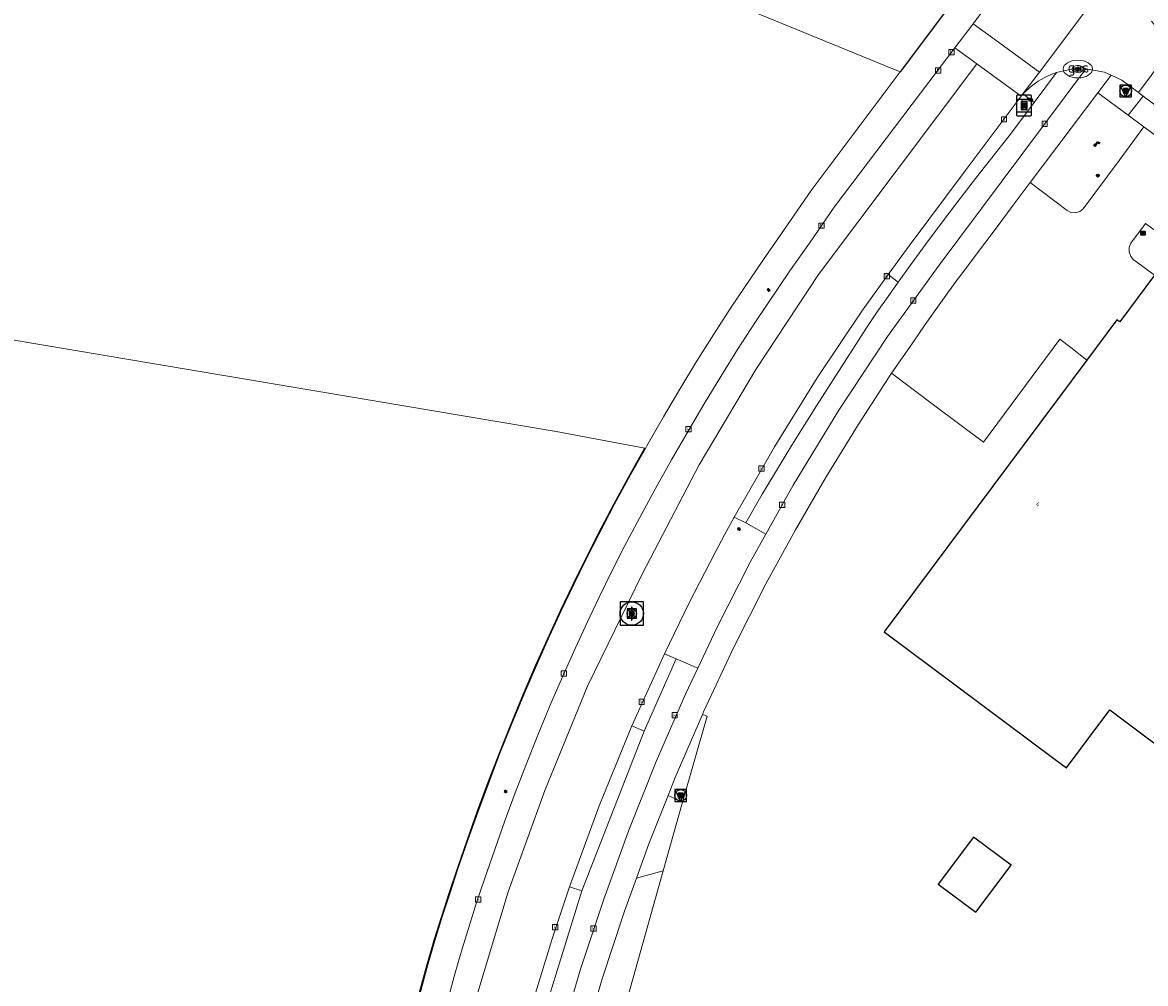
# Model space of a CAD drawing. Header units: metres. Extents: x 197147 to 199131, y 355511 to 356703.
# Tile 220 of 225: x 198740 to 198836, y 356124 to 356206. Entities that reach past the tile are written whole.
import ezdxf
from ezdxf.enums import TextEntityAlignment as Align

# ---------------------------------------------------------------- set-up
doc = ezdxf.new("R2010")
doc.units = ezdxf.units.M
for name, color, linetype, lineweight in [('B-WE-GR-BEPLANTING_CULTUUR_HEESTERS-G', 252, 'Continuous', 18), ('B-WE-GR-GRAS_KRUIDENRIJK-G', 252, 'Continuous', 18), ('B-WE-KL-ET_LS_OV_LICHTMAST-S', 252, 'Continuous', 25), ('B-WE-KL-GAS_PUT-S', 252, 'Continuous', 25), ('B-WE-KL-GAS_PUT-S @ 0.05', 252, 'Continuous', 25), ('B-WE-KL-GAS_PUT-S @ 0.1', 252, 'Continuous', 25), ('B-WE-KL-GAS_PUT-S @ 0.2', 252, 'Continuous', 25), ('B-WE-KL-GAS_PUT-S @ 0.5 (1)', 252, 'Continuous', 25), ('B-WE-KL-GAS_PUT-S @ 0.5 (2)', 252, 'Continuous', 25), ('B-WE-OG-TERREIN_ERF-G', 252, 'Continuous', 18), ('B-WE-RI-GWA_KOLK-S', 252, 'Continuous', 25), ('B-WE-RI-GWA_RIOOLPUT-S', 252, 'Continuous', 25), ('B-WE-RI-GWA_RIOOLPUT-S @ 0.05', 252, 'Continuous', 25), ('B-WE-RI-GWA_RIOOLPUT-S @ 0.1', 252, 'Continuous', 25), ('B-WE-RI-GWA_RIOOLPUT-S @ 0.2', 252, 'Continuous', 25), ('B-WE-RI-GWA_RIOOLPUT-S @ 0.5 (1)', 252, 'Continuous', 25), ('B-WE-RI-GWA_RIOOLPUT-S @ 0.5 (2)', 252, 'Continuous', 25), ('B-WE-VH-VERHARDING_ASFALT-G', 252, 'Continuous', 18), ('B-WE-VH-VERHARDING_BETONSTRAATSTEEN-G', 252, 'Continuous', 18), ('B-WE-VH-VERHARDING_HALFVERHARDING_GRIND-G', 252, 'Continuous', 18), ('B-WE-VH-VERHARDING_OPEN-G', 252, 'Continuous', 18), ('B-WE-VH-VERHARDING_TEGEL-G', 252, 'Continuous', 18), ('B-WE-VW-HALTEPAAL-S', 253, 'Continuous', 25), ('B-WE-VW-HALTEPAAL-S @ 0.05', 253, 'Continuous', 25), ('B-WE-VW-HALTEPAAL-S @ 0.1', 253, 'Continuous', 25), ('B-WE-VW-HALTEPAAL-S @ 0.2', 253, 'Continuous', 25), ('B-WE-VW-HALTEPAAL-S @ 0.5 (1)', 253, 'Continuous', 25), ('B-WE-VW-HALTEPAAL-S @ 0.5 (2)', 253, 'Continuous', 25), ('X-XX-AL-ALGEMEEN-S', 7, 'Continuous', 25), ('X-XX-AL-ALGEMEEN-S @ 0.05', 7, 'Continuous', 25), ('X-XX-AL-ALGEMEEN-S @ 0.1', 7, 'Continuous', 25), ('X-XX-AL-ALGEMEEN-S @ 0.2', 7, 'Continuous', 25), ('X-XX-AL-ALGEMEEN-S @ 0.5 (1)', 7, 'Continuous', 25), ('X-XX-AL-ALGEMEEN-S @ 0.5 (2)', 7, 'Continuous', 25)]:
    doc.layers.add(name, color=color, linetype=linetype, lineweight=lineweight)
for name, color, linetype in [('B-WE-IE-MEUBILAIR_WEGMEUBILAIR-S', 252, 'Continuous'), ('B-WE-IE-MEUBILAIR_WEGMEUBILAIR-S @ 0.05', 252, 'Continuous'), ('B-WE-IE-MEUBILAIR_WEGMEUBILAIR-S @ 0.1', 252, 'Continuous'), ('B-WE-IE-MEUBILAIR_WEGMEUBILAIR-S @ 0.2', 252, 'Continuous'), ('B-WE-IE-MEUBILAIR_WEGMEUBILAIR-S @ 0.5 (1)', 252, 'Continuous'), ('B-WE-IE-MEUBILAIR_WEGMEUBILAIR-S @ 0.5 (2)', 252, 'Continuous'), ('B-WE-IE-TERREINAFSCHEIDING_KUNSTMATIG_HEKWERK-G', 252, 'IE-TERREINAFSCHEIDING-KUNSTMATIG'), ('B-WE-OG-BEBOUWING-GV', 252, 'Continuous'), ('B-WE-OG-BEBOUWING_HUISNUMMER-T18', 252, 'Continuous')]:
    doc.layers.add(name, color=color, linetype=linetype)
doc.styles.add('NLCS-ISO', font='NLCS-ISO.ttf')
doc.styles.add('NLCS-ISO-ANNOTATIEF-T18', font='NLCS-ISO.ttf', dxfattribs={"height": 1.8})
doc.styles.add('NLCS-ISO-M-T18', font='NLCS-ISO.ttf', dxfattribs={"height": 1.8})
doc.linetypes.add('IE-TERREINAFSCHEIDING-KUNSTMATIG', pattern='A,4,[82,NLCS.SHX,S=0.75,R=90,X=0,Y=0],4,-2', length=10)

# ---------------------------------------------------------------- blocks, each defined once
blk = doc.blocks.new('SIE-WEG_AFVALBAK_TYPE_01')
for radius in [0.25, 0.156]:
    blk.add_circle((0, 0), radius)
blk = doc.blocks.new('*U831')
at = {"layer": 'X-XX-AL-ALGEMEEN-S @ 0.05', "xscale": 0.05, "yscale": 0.05, "zscale": 0.05}
blk.add_blockref('SIE-WEG_AFVALBAK_TYPE_01', (198831.969, 356192.896), dxfattribs=at)
at = {"layer": 'X-XX-AL-ALGEMEEN-S @ 0.1', "xscale": 0.1, "yscale": 0.1, "zscale": 0.1}
blk.add_blockref('SIE-WEG_AFVALBAK_TYPE_01', (198831.969, 356192.896), dxfattribs=at)
at = {"layer": 'X-XX-AL-ALGEMEEN-S @ 0.2', "xscale": 0.2, "yscale": 0.2, "zscale": 0.2}
blk.add_blockref('SIE-WEG_AFVALBAK_TYPE_01', (198831.969, 356192.896), dxfattribs=at)
at = {"layer": 'X-XX-AL-ALGEMEEN-S @ 0.5 (1)', "xscale": 0.5, "yscale": 0.5, "zscale": 0.5}
blk.add_blockref('SIE-WEG_AFVALBAK_TYPE_01', (198831.969, 356192.896), dxfattribs=at)
at = {"layer": 'X-XX-AL-ALGEMEEN-S @ 0.5 (2)', "xscale": 0.5, "yscale": 0.5, "zscale": 0.5}
blk.add_blockref('SIE-WEG_AFVALBAK_TYPE_01', (198831.969, 356192.896), dxfattribs=at)
blk = doc.blocks.new('*U832')
at = {"layer": 'X-XX-AL-ALGEMEEN-S @ 0.05', "xscale": 0.05, "yscale": 0.05, "zscale": 0.05}
blk.add_blockref('SIE-WEG_AFVALBAK_TYPE_01', (198826.283, 356199.335), dxfattribs=at)
at = {"layer": 'X-XX-AL-ALGEMEEN-S @ 0.1', "xscale": 0.1, "yscale": 0.1, "zscale": 0.1}
blk.add_blockref('SIE-WEG_AFVALBAK_TYPE_01', (198826.283, 356199.335), dxfattribs=at)
at = {"layer": 'X-XX-AL-ALGEMEEN-S @ 0.2', "xscale": 0.2, "yscale": 0.2, "zscale": 0.2}
blk.add_blockref('SIE-WEG_AFVALBAK_TYPE_01', (198826.283, 356199.335), dxfattribs=at)
at = {"layer": 'X-XX-AL-ALGEMEEN-S @ 0.5 (1)', "xscale": 0.5, "yscale": 0.5, "zscale": 0.5}
blk.add_blockref('SIE-WEG_AFVALBAK_TYPE_01', (198826.283, 356199.335), dxfattribs=at)
at = {"layer": 'X-XX-AL-ALGEMEEN-S @ 0.5 (2)', "xscale": 0.5, "yscale": 0.5, "zscale": 0.5}
blk.add_blockref('SIE-WEG_AFVALBAK_TYPE_01', (198826.283, 356199.335), dxfattribs=at)
blk = doc.blocks.new('B-SIE-WEG_VERKEERSBORD_PAAL-SO')
blk.add_lwpolyline([(-1, -1), (1, -1), (1, 1), (-1, 1)], close=True)
at = {"flags": 128}
blk.add_lwpolyline([(-1, 1), (0, -1), (1, 1)], close=True, dxfattribs=at)
for radius in [1, 0.171]:
    blk.add_circle((0, 0), radius)
at = {"style": 'NLCS-ISO'}
blk.add_attdef('bordgegevens', text='', height=1.8, dxfattribs=at).set_placement((2.21, 3.21), align=Align.TOP_LEFT)
blk = doc.blocks.new('*U980')
at = {"layer": 'B-WE-IE-MEUBILAIR_WEGMEUBILAIR-S @ 0.05', "xscale": 0.05, "yscale": 0.05, "zscale": 0.05}
blk.add_blockref('B-SIE-WEG_VERKEERSBORD_PAAL-SO', (198796.404, 356140.06), dxfattribs=at)
at = {"layer": 'B-WE-IE-MEUBILAIR_WEGMEUBILAIR-S @ 0.1', "xscale": 0.1, "yscale": 0.1, "zscale": 0.1}
blk.add_blockref('B-SIE-WEG_VERKEERSBORD_PAAL-SO', (198796.404, 356140.06), dxfattribs=at)
at = {"layer": 'B-WE-IE-MEUBILAIR_WEGMEUBILAIR-S @ 0.2', "xscale": 0.2, "yscale": 0.2, "zscale": 0.2}
blk.add_blockref('B-SIE-WEG_VERKEERSBORD_PAAL-SO', (198796.404, 356140.06), dxfattribs=at)
at = {"layer": 'B-WE-IE-MEUBILAIR_WEGMEUBILAIR-S @ 0.5 (1)', "xscale": 0.5, "yscale": 0.5, "zscale": 0.5}
blk.add_blockref('B-SIE-WEG_VERKEERSBORD_PAAL-SO', (198796.404, 356140.06), dxfattribs=at)
at = {"layer": 'B-WE-IE-MEUBILAIR_WEGMEUBILAIR-S @ 0.5 (2)', "xscale": 0.5, "yscale": 0.5, "zscale": 0.5}
blk.add_blockref('B-SIE-WEG_VERKEERSBORD_PAAL-SO', (198796.404, 356140.06), dxfattribs=at)
blk = doc.blocks.new('B-SIE-WEG_LICHTMAST-SO')
at = {"ltscale": 0.1}
for p, q in [((-0.33, 0.19), (-0.67, 0.39)), ((0, 0.39), (0, 0.77)), ((0.33, 0.19), (0.67, 0.39)), ((-0.33, -0.19), (-0.67, -0.39)), ((0, -0.39), (0, -0.77)), ((0.33, -0.19), (0.67, -0.39))]:
    blk.add_line(p, q, dxfattribs=at)
at = {"flags": 128}
for points in [[(-0.35, 0.15), (0.35, 0.15)], [(-0.35, -0.15), (0.35, -0.15)]]:
    blk.add_lwpolyline(points, dxfattribs=at)
at = {"ltscale": 0.1}
blk.add_circle((0, 0), 0.386, dxfattribs=at)
at = {"style": 'NLCS-ISO'}
blk.add_attdef('TYPE', text='', height=0.549, dxfattribs=at).set_placement((0, 0.77), align=Align.BOTTOM_CENTER)
blk = doc.blocks.new('*U982')
at = {"layer": 'B-WE-IE-MEUBILAIR_WEGMEUBILAIR-S @ 0.05', "xscale": 0.05, "yscale": 0.05, "zscale": 0.05}
blk.add_blockref('B-SIE-WEG_VERKEERSBORD_PAAL-SO', (198834.35, 356200.108), dxfattribs=at)
at = {"layer": 'B-WE-IE-MEUBILAIR_WEGMEUBILAIR-S @ 0.1', "xscale": 0.1, "yscale": 0.1, "zscale": 0.1}
blk.add_blockref('B-SIE-WEG_VERKEERSBORD_PAAL-SO', (198834.35, 356200.108), dxfattribs=at)
at = {"layer": 'B-WE-IE-MEUBILAIR_WEGMEUBILAIR-S @ 0.2', "xscale": 0.2, "yscale": 0.2, "zscale": 0.2}
blk.add_blockref('B-SIE-WEG_VERKEERSBORD_PAAL-SO', (198834.35, 356200.108), dxfattribs=at)
at = {"layer": 'B-WE-IE-MEUBILAIR_WEGMEUBILAIR-S @ 0.5 (1)', "xscale": 0.5, "yscale": 0.5, "zscale": 0.5}
blk.add_blockref('B-SIE-WEG_VERKEERSBORD_PAAL-SO', (198834.35, 356200.108), dxfattribs=at)
at = {"layer": 'B-WE-IE-MEUBILAIR_WEGMEUBILAIR-S @ 0.5 (2)', "xscale": 0.5, "yscale": 0.5, "zscale": 0.5}
blk.add_blockref('B-SIE-WEG_VERKEERSBORD_PAAL-SO', (198834.35, 356200.108), dxfattribs=at)
blk = doc.blocks.new('SIE-WEG_VLAGGENMAST-SO')
blk.add_hatch(color=256).paths.add_polyline_path([(0.2, 0, 1), (-0.2, 0, 1)])
for p, q in [((0.12, 0.16), (0.42, 0.58)), ((0.71, 0.26), (0.81, 0.41))]:
    blk.add_line(p, q)
blk.add_circle((0, 0), 0.2)
for points in [[(0.31, 0.43), (0.35, 0.42), (0.4, 0.42), (0.44, 0.39), (0.48, 0.35), (0.56, 0.32), (0.64, 0.31), (0.69, 0.29), (0.71, 0.26)], [(0.42, 0.58), (0.46, 0.57), (0.51, 0.57), (0.55, 0.54), (0.59, 0.5), (0.66, 0.47), (0.74, 0.46), (0.8, 0.44), (0.81, 0.41)]]:
    blk.add_spline(points, degree=3)
blk = doc.blocks.new('*U983')
at = {"layer": 'B-WE-IE-MEUBILAIR_WEGMEUBILAIR-S @ 0.05', "xscale": 0.05, "yscale": 0.05, "zscale": 0.05}
blk.add_blockref('SIE-WEG_VLAGGENMAST-SO', (198831.728, 356195.485), dxfattribs=at)
at = {"layer": 'B-WE-IE-MEUBILAIR_WEGMEUBILAIR-S @ 0.1', "xscale": 0.1, "yscale": 0.1, "zscale": 0.1}
blk.add_blockref('SIE-WEG_VLAGGENMAST-SO', (198831.728, 356195.485), dxfattribs=at)
at = {"layer": 'B-WE-IE-MEUBILAIR_WEGMEUBILAIR-S @ 0.2', "xscale": 0.2, "yscale": 0.2, "zscale": 0.2}
blk.add_blockref('SIE-WEG_VLAGGENMAST-SO', (198831.728, 356195.485), dxfattribs=at)
at = {"layer": 'B-WE-IE-MEUBILAIR_WEGMEUBILAIR-S @ 0.5 (1)', "xscale": 0.5, "yscale": 0.5, "zscale": 0.5}
blk.add_blockref('SIE-WEG_VLAGGENMAST-SO', (198831.728, 356195.485), dxfattribs=at)
at = {"layer": 'B-WE-IE-MEUBILAIR_WEGMEUBILAIR-S @ 0.5 (2)', "xscale": 0.5, "yscale": 0.5, "zscale": 0.5}
blk.add_blockref('SIE-WEG_VLAGGENMAST-SO', (198831.728, 356195.485), dxfattribs=at)
blk = doc.blocks.new('SVW-HALTEPAAL-SO')
for p, q in [((-1.29, 1.06), (1.29, 1.06)), ((-1.29, -1.06), (1.29, -1.06))]:
    blk.add_line(p, q)
blk.add_lwpolyline([(-1.09, -1.76), (1.09, -1.76, 0.414214), (1.29, -1.56), (1.29, 1.56, 0.414214), (1.09, 1.76), (-1.09, 1.76, 0.414214), (-1.29, 1.56), (-1.29, -1.56, 0.414214)], format="xyb", close=True)
at = {"lineweight": 18, "style": 'NLCS-ISO'}
blk.add_text('h', height=1.8, dxfattribs=at).set_placement((0.02, 0.01), align=Align.MIDDLE_CENTER)
blk = doc.blocks.new('*U987')
at = {"layer": 'B-WE-VW-HALTEPAAL-S @ 0.05', "xscale": 0.05, "yscale": 0.05, "zscale": 0.05}
blk.add_blockref('SVW-HALTEPAAL-SO', (198825.678, 356198.868), dxfattribs=at)
at = {"layer": 'B-WE-VW-HALTEPAAL-S @ 0.1', "xscale": 0.1, "yscale": 0.1, "zscale": 0.1}
blk.add_blockref('SVW-HALTEPAAL-SO', (198825.678, 356198.868), dxfattribs=at)
at = {"layer": 'B-WE-VW-HALTEPAAL-S @ 0.2', "xscale": 0.2, "yscale": 0.2, "zscale": 0.2}
blk.add_blockref('SVW-HALTEPAAL-SO', (198825.678, 356198.868), dxfattribs=at)
at = {"layer": 'B-WE-VW-HALTEPAAL-S @ 0.5 (1)', "xscale": 0.5, "yscale": 0.5, "zscale": 0.5}
blk.add_blockref('SVW-HALTEPAAL-SO', (198825.678, 356198.868), dxfattribs=at)
at = {"layer": 'B-WE-VW-HALTEPAAL-S @ 0.5 (2)', "xscale": 0.5, "yscale": 0.5, "zscale": 0.5}
blk.add_blockref('SVW-HALTEPAAL-SO', (198825.678, 356198.868), dxfattribs=at)
blk = doc.blocks.new('BGT-KOLK-SO')
at = {"color": 0, "linetype": 'ByBlock', "lineweight": 18}
blk.add_lwpolyline([(-0.045, -0.045), (0.045, -0.045), (0.045, 0.045), (-0.045, 0.045)], close=True, dxfattribs=at)
at = {"color": 0, "linetype": 'ByBlock', "lineweight": 18, "style": 'NLCS-ISO-M-T18'}
blk.add_text('k', height=0.06, dxfattribs=at).set_placement((0, 0), align=Align.MIDDLE_CENTER)
blk = doc.blocks.new('SRI-PUT_INSPECTIE-SO')
at = {"lineweight": -3, "flags": 128}
blk.add_lwpolyline([(-2, -2), (2, -2), (2, 2), (-2, 2)], close=True, dxfattribs=at)
at = {"lineweight": -3, "ltscale": 1.5}
blk.add_circle((0, 0), 2, dxfattribs=at)
at = {"ltscale": 0.1, "style": 'NLCS-ISO'}
blk.add_text('I', height=2.5, dxfattribs=at).set_placement((0, -0.01), align=Align.MIDDLE_CENTER)
blk = doc.blocks.new('*U1217')
at = {"layer": 'B-WE-RI-GWA_RIOOLPUT-S @ 0.05', "xscale": 0.05, "yscale": 0.05, "zscale": 0.05}
blk.add_blockref('SRI-PUT_INSPECTIE-SO', (198792.236, 356155.563), dxfattribs=at)
at = {"layer": 'B-WE-RI-GWA_RIOOLPUT-S @ 0.1', "xscale": 0.1, "yscale": 0.1, "zscale": 0.1}
blk.add_blockref('SRI-PUT_INSPECTIE-SO', (198792.236, 356155.563), dxfattribs=at)
at = {"layer": 'B-WE-RI-GWA_RIOOLPUT-S @ 0.2', "xscale": 0.2, "yscale": 0.2, "zscale": 0.2}
blk.add_blockref('SRI-PUT_INSPECTIE-SO', (198792.236, 356155.563), dxfattribs=at)
at = {"layer": 'B-WE-RI-GWA_RIOOLPUT-S @ 0.5 (1)', "xscale": 0.5, "yscale": 0.5, "zscale": 0.5}
blk.add_blockref('SRI-PUT_INSPECTIE-SO', (198792.236, 356155.563), dxfattribs=at)
at = {"layer": 'B-WE-RI-GWA_RIOOLPUT-S @ 0.5 (2)', "xscale": 0.5, "yscale": 0.5, "zscale": 0.5}
blk.add_blockref('SRI-PUT_INSPECTIE-SO', (198792.236, 356155.563), dxfattribs=at)
blk = doc.blocks.new('SKL-GAS_PUT-SO')
at = {"color": 0, "linetype": 'ByBlock', "lineweight": 18}
blk.add_ellipse((0, 0), major_axis=(2.5, 0), ratio=0.601255, dxfattribs=at)
at = {"color": 0, "linetype": 'ByBlock', "lineweight": 18, "style": 'NLCS-ISO'}
blk.add_text('gas', height=1.8, dxfattribs=at).set_placement((0.12, 0.3), align=Align.MIDDLE_CENTER)
blk = doc.blocks.new('*U1236')
at = {"layer": 'B-WE-KL-GAS_PUT-S @ 0.05', "xscale": 0.05, "yscale": 0.05, "zscale": 0.05}
blk.add_blockref('SKL-GAS_PUT-SO', (198830.262, 356201.971), dxfattribs=at)
at = {"layer": 'B-WE-KL-GAS_PUT-S @ 0.1', "xscale": 0.1, "yscale": 0.1, "zscale": 0.1}
blk.add_blockref('SKL-GAS_PUT-SO', (198830.262, 356201.971), dxfattribs=at)
at = {"layer": 'B-WE-KL-GAS_PUT-S @ 0.2', "xscale": 0.2, "yscale": 0.2, "zscale": 0.2}
blk.add_blockref('SKL-GAS_PUT-SO', (198830.262, 356201.971), dxfattribs=at)
at = {"layer": 'B-WE-KL-GAS_PUT-S @ 0.5 (1)', "xscale": 0.5, "yscale": 0.5, "zscale": 0.5}
blk.add_blockref('SKL-GAS_PUT-SO', (198830.262, 356201.971), dxfattribs=at)
at = {"layer": 'B-WE-KL-GAS_PUT-S @ 0.5 (2)', "xscale": 0.5, "yscale": 0.5, "zscale": 0.5}
blk.add_blockref('SKL-GAS_PUT-SO', (198830.262, 356201.971), dxfattribs=at)
blk = doc.blocks.new('SIE-WEG_BRIEVENBUS-SO')
at = {"flags": 128}
for points in [[(-0.42, 0.24), (-0.42, -0.21, 0.414214), (-0.37, -0.27), (0.37, -0.27, 0.414214), (0.42, -0.21), (0.42, 0.24, 0.414214), (0.37, 0.3), (-0.37, 0.3, 0.414214)], [(-0.39, 0.24), (-0.39, -0.21, 0.414214), (-0.37, -0.24), (0.37, -0.24, 0.414214), (0.39, -0.21), (0.39, 0.24, 0.414214), (0.37, 0.27), (-0.37, 0.27, 0.414214)]]:
    blk.add_lwpolyline(points, format="xyb", close=True, dxfattribs=at)
for points in [[(-0.37, 0.24), (0, -0.24), (0.37, 0.24)], [(-0.37, 0.24), (0.37, 0.24)]]:
    blk.add_lwpolyline(points, dxfattribs=at)
blk = doc.blocks.new('*U1362')
at = {"layer": 'B-WE-IE-MEUBILAIR_WEGMEUBILAIR-S @ 0.05', "xscale": 0.05, "yscale": 0.05, "zscale": 0.05}
blk.add_blockref('SIE-WEG_BRIEVENBUS-SO', (198835.815, 356187.967), dxfattribs=at)
at = {"layer": 'B-WE-IE-MEUBILAIR_WEGMEUBILAIR-S @ 0.1', "xscale": 0.1, "yscale": 0.1, "zscale": 0.1}
blk.add_blockref('SIE-WEG_BRIEVENBUS-SO', (198835.815, 356187.967), dxfattribs=at)
at = {"layer": 'B-WE-IE-MEUBILAIR_WEGMEUBILAIR-S @ 0.2', "xscale": 0.2, "yscale": 0.2, "zscale": 0.2}
blk.add_blockref('SIE-WEG_BRIEVENBUS-SO', (198835.815, 356187.967), dxfattribs=at)
at = {"layer": 'B-WE-IE-MEUBILAIR_WEGMEUBILAIR-S @ 0.5 (1)', "xscale": 0.5, "yscale": 0.5, "zscale": 0.5}
blk.add_blockref('SIE-WEG_BRIEVENBUS-SO', (198835.815, 356187.967), dxfattribs=at)
at = {"layer": 'B-WE-IE-MEUBILAIR_WEGMEUBILAIR-S @ 0.5 (2)', "xscale": 0.5, "yscale": 0.5, "zscale": 0.5}
blk.add_blockref('SIE-WEG_BRIEVENBUS-SO', (198835.815, 356187.967), dxfattribs=at)

msp = doc.modelspace()

# ---------------------------------------------------------------- linework, layer by layer
at = {"layer": 'B-WE-GR-BEPLANTING_CULTUUR_HEESTERS-G', "ltscale": 0.2, "flags": 128}
for points in [[(198831.978, 356199.957), (198826.211, 356192.313), (198829.344, 356189.917), (198829.668, 356189.746), (198830.062, 356189.709), (198830.439, 356189.831), (198830.718, 356190.068), (198833.775, 356194.172), (198835.895, 356197.053), (198834.548, 356198.029), (198831.978, 356199.957)], [(198835.148, 356185.621), (198836.804, 356184.409), (198837.093, 356184.799), (198837.146, 356184.76), (198838.365, 356186.37), (198841.85, 356190.972), (198900.204, 356147.432), (198900.951, 356148.445), (198899.257, 356149.688), (198874.686, 356168.095), (198841.765, 356192.665), (198840.005, 356194.003), (198839.101, 356192.823), (198840.976, 356191.48), (198837.942, 356187.411), (198836.043, 356188.81), (198834.781, 356187.127), (198834.642, 356186.78), (198834.632, 356186.382), (198834.768, 356186.006), (198835.01, 356185.722), (198835.148, 356185.621)], [(198814.107, 356184.458), (198811.898, 356181.412), (198808.041, 356175.667), (198804.394, 356169.787), (198800.963, 356163.783), (198801.969, 356163.3), (198803.354, 356165.74), (198803.831, 356166.545), (198805.885, 356169.923), (198807.971, 356173.282), (198812.26, 356179.925), (198813.166, 356181.269), (198814.089, 356182.601), (198814.946, 356183.81), (198814.107, 356184.458)], [(198793.286, 356145.549), (198796.011, 356151.712), (198795.023, 356152.14), (198792.253, 356145.996), (198793.286, 356145.549)], [(198781.275, 356112.936), (198782.451, 356112.637), (198782.954, 356114.549), (198785.301, 356123.289), (198787.978, 356131.933), (198786.927, 356132.271), (198785.423, 356127.758), (198784.025, 356123.209), (198782.735, 356118.628), (198781.555, 356114.019), (198781.275, 356112.936)]]:
    msp.add_lwpolyline(points, close=True, dxfattribs=at)
at = {"layer": 'B-WE-GR-GRAS_KRUIDENRIJK-G', "ltscale": 0.2, "flags": 128}
msp.add_lwpolyline([(198793.355, 356169.659), (198793.4, 356169.637), (198793.526, 356169.862), (198794.945, 356172.328), (198796.342, 356174.691), (198797.767, 356177.036), (198799.22, 356179.365), (198800.703, 356181.674), (198803.452, 356185.744), (198805.776, 356189.063), (198807.535, 356191.619), (198815.117, 356201.727), (198760.988, 356223.888), (198733.491, 356228.639), (198730.742, 356229.114), (198731.21, 356231.95), (198731.045, 356231.991), (198707.003, 356236.133), (198698.064, 356185.845), (198785.781, 356171.079), (198793.355, 356169.659)], close=True, dxfattribs=at)
at = {"layer": 'B-WE-IE-TERREINAFSCHEIDING_KUNSTMATIG_HEKWERK-G', "ltscale": 0.2, "flags": 128}
for points in [[(198835.004, 356228.241), (198815.117, 356201.727)], [(198772.23, 356116.36), (198774.797, 356125.637), (198775.402, 356127.693), (198776.036, 356129.742), (198776.695, 356131.783), (198777.374, 356133.817), (198778.221, 356136.275), (198779.092, 356138.724), (198779.991, 356141.164), (198780.925, 356143.589), (198781.942, 356146.127), (198782.99, 356148.651), (198784.071, 356151.162), (198785.183, 356153.66), (198786.198, 356155.861), (198787.239, 356158.05), (198788.309, 356160.224), (198789.409, 356162.385), (198790.733, 356164.904), (198792.092, 356167.404), (198793.355, 356169.659)]]:
    msp.add_lwpolyline(points, dxfattribs=at)
at = {"layer": 'B-WE-OG-BEBOUWING-GV', "ltscale": 0.2, "flags": 128}
msp.add_lwpolyline([(198836.804, 356184.409), (198833.839, 356180.415), (198833.59, 356180.6), (198831.037, 356177.175), (198813.76, 356154), (198828.335, 356143.126), (198829.306, 356142.402), (198830.559, 356144.082), (198830.559, 356144.082), (198833.001, 356147.355), (198853.6, 356131.92)], dxfattribs=at)
msp.add_lwpolyline([(198821.575, 356130.102), (198824.567, 356134.109), (198821.362, 356136.502), (198818.37, 356132.495), (198821.575, 356130.102)], close=True, dxfattribs=at)
at = {"layer": 'B-WE-OG-TERREIN_ERF-G', "ltscale": 0.2, "flags": 128}
for points in [[(198760.988, 356223.888), (198815.117, 356201.727), (198835.004, 356228.241)], [(198773.492, 356120.578), (198774.845, 356125.623), (198775.45, 356127.679), (198776.084, 356129.727), (198776.743, 356131.767), (198777.421, 356133.801), (198778.268, 356136.258), (198779.139, 356138.707), (198780.038, 356141.146), (198780.972, 356143.571), (198781.988, 356146.108), (198783.036, 356148.632), (198784.117, 356151.142), (198785.229, 356153.639), (198786.243, 356155.84), (198787.284, 356158.028), (198788.354, 356160.202), (198789.453, 356162.362), (198790.777, 356164.88), (198792.136, 356167.38), (198793.4, 356169.637), (198793.4, 356169.637), (198793.355, 356169.659), (198785.781, 356171.079), (198698.064, 356185.845)], [(198853.6, 356131.92), (198833.001, 356147.355), (198830.559, 356144.082), (198829.306, 356142.402), (198828.335, 356143.126), (198813.76, 356154), (198831.037, 356177.175), (198829.657, 356178.234), (198828.718, 356178.954), (198822.213, 356170.183), (198818.085, 356173.277), (198818.085, 356173.277), (198814.392, 356176.044), (198811.545, 356171.663), (198808.808, 356167.211), (198806.182, 356162.692), (198803.669, 356158.111), (198800.932, 356152.691), (198798.355, 356147.183), (198798.263, 356146.971), (198798.658, 356146.813), (198796.575, 356139.5), (198794.902, 356133.625), (198787.793, 356108.201)]]:
    msp.add_lwpolyline(points, dxfattribs=at)
msp.add_lwpolyline([(198824.567, 356134.109), (198821.575, 356130.102), (198818.37, 356132.495), (198821.362, 356136.502), (198824.567, 356134.109)], close=True, dxfattribs=at)
at = {"layer": 'B-WE-VH-VERHARDING_ASFALT-G', "ltscale": 0.2, "flags": 128}
for points in [[(198829.11, 356216.223), (198821.33, 356205.835), (198823.185, 356204.485), (198827, 356201.708), (198834.728, 356212.019), (198834.743, 356212.038), (198834.731, 356212.079), (198830.92, 356214.889), (198829.11, 356216.223)], [(198825.565, 356199.849), (198827, 356201.708), (198823.185, 356204.485), (198821.33, 356205.835), (198819.786, 356203.769), (198821.645, 356202.414), (198825.424, 356199.661), (198825.565, 356199.849)]]:
    msp.add_lwpolyline(points, close=True, dxfattribs=at)
for points in [[(198778.951, 356122.705), (198781.712, 356131.86), (198784.825, 356140.474), (198788.453, 356149.377), (198793.149, 356158.989), (198797.97, 356168.248), (198802.81, 356176.367), (198808.167, 356184.449), (198821.645, 356202.414), (198819.786, 356203.769), (198809.493, 356190.198), (198807.375, 356187.127), (198805.78, 356184.852), (198802.73, 356180.355), (198801.263, 356178.071), (198799.827, 356175.769), (198798.416, 356173.447), (198797.034, 356171.11), (198795.629, 356168.668), (198794.253, 356166.211), (198792.91, 356163.74), (198791.601, 356161.251), (198790.517, 356159.12), (198789.461, 356156.974), (198788.433, 356154.814), (198787.432, 356152.641), (198786.332, 356150.172), (198785.263, 356147.69), (198784.227, 356145.195), (198783.223, 356142.686), (198782.301, 356140.293), (198781.414, 356137.886), (198780.551, 356135.459), (198779.711, 356133.024), (198779.041, 356131.012), (198778.389, 356128.995), (198777.765, 356126.98), (198777.17, 356124.957), (198775.838, 356119.991)], [(198784.025, 356123.209), (198785.423, 356127.758), (198786.927, 356132.271), (198789.464, 356139.182), (198792.253, 356145.996), (198795.023, 356152.14), (198797.132, 356156.477), (198799.343, 356160.763), (198800.145, 356162.275), (198800.963, 356163.783), (198804.394, 356169.787), (198808.041, 356175.667), (198811.898, 356181.412), (198814.107, 356184.458), (198815.957, 356187.01), (198820.661, 356193.3), (198822.615, 356195.913), (198825.424, 356199.661), (198821.645, 356202.414), (198808.167, 356184.449), (198802.81, 356176.367), (198797.97, 356168.248), (198793.149, 356158.989), (198788.453, 356149.377), (198784.825, 356140.474), (198781.712, 356131.86), (198778.951, 356122.705)]]:
    msp.add_lwpolyline(points, dxfattribs=at)
at = {"layer": 'B-WE-VH-VERHARDING_BETONSTRAATSTEEN-G', "ltscale": 0.2, "flags": 128}
msp.add_lwpolyline([(198834.728, 356212.019), (198827, 356201.708), (198825.565, 356199.849), (198825.565, 356199.849), (198825.709, 356199.985), (198826.19, 356200.44), (198826.89, 356200.951), (198827.65, 356201.369), (198828.451, 356201.683), (198829.688, 356201.955), (198830.955, 356201.992), (198832.538, 356201.697), (198833.095, 356201.446), (198834.006, 356201.036), (198835.435, 356199.969), (198838.577, 356204.216), (198837.196, 356205.247), (198836.529, 356206.05)], dxfattribs=at)
for points in [[(198837.799, 356198.205), (198840.704, 356202.089), (198840.962, 356202.435), (198838.577, 356204.216), (198835.435, 356199.969), (198835.832, 356199.673), (198837.799, 356198.205)], [(198834.548, 356198.029), (198835.895, 356197.053), (198840.005, 356194.003), (198841.765, 356192.665), (198843.003, 356194.323), (198837.799, 356198.205), (198835.832, 356199.673), (198834.548, 356198.029)]]:
    msp.add_lwpolyline(points, close=True, dxfattribs=at)
at = {"layer": 'B-WE-VH-VERHARDING_HALFVERHARDING_GRIND-G', "ltscale": 0.2, "flags": 128}
for points in [[(198796.575, 356139.5), (198798.658, 356146.813), (198798.263, 356146.971), (198795.942, 356141.596), (198795.332, 356140.058), (198796.575, 356139.5)], [(198786.452, 356112.727), (198785.044, 356106.447), (198783.798, 356100.133), (198783.587, 356098.251), (198783.497, 356096.356), (198783.53, 356094.458), (198783.685, 356092.571), (198784.506, 356075.03), (198787.397, 356075.202), (198786.295, 356100.922), (198788.007, 356100.918), (198787.793, 356108.201), (198794.902, 356133.625), (198792.634, 356133.003), (198791.623, 356130.212), (198789.723, 356124.43), (198787.999, 356118.599), (198786.452, 356112.727)]]:
    msp.add_lwpolyline(points, close=True, dxfattribs=at)
at = {"layer": 'B-WE-VH-VERHARDING_OPEN-G', "ltscale": 0.2, "flags": 128}
msp.add_lwpolyline([(198840.005, 356194.003), (198835.895, 356197.053), (198833.775, 356194.172), (198830.718, 356190.068), (198830.439, 356189.831), (198830.062, 356189.709), (198829.668, 356189.746), (198829.344, 356189.917), (198826.211, 356192.313), (198824.753, 356190.368), (198824.753, 356190.368), (198823.207, 356188.306), (198821.631, 356186.204), (198820.116, 356184.184), (198819.956, 356183.97), (198818.583, 356182.062), (198817.239, 356180.194), (198817.128, 356180.039), (198815.905, 356178.254), (198814.392, 356176.044), (198818.085, 356173.277), (198822.213, 356170.183), (198828.718, 356178.954), (198829.657, 356178.234), (198831.037, 356177.175), (198833.59, 356180.6), (198833.839, 356180.415), (198836.804, 356184.409), (198835.148, 356185.621), (198835.01, 356185.722), (198834.768, 356186.006), (198834.632, 356186.382), (198834.642, 356186.78), (198834.781, 356187.127), (198836.043, 356188.81)], dxfattribs=at)
msp.add_lwpolyline([(198796.575, 356139.5), (198795.332, 356140.058), (198793.697, 356135.936), (198792.634, 356133.003), (198794.902, 356133.625), (198796.575, 356139.5)], close=True, dxfattribs=at)
at = {"layer": 'B-WE-VH-VERHARDING_TEGEL-G', "ltscale": 0.2, "flags": 128}
for points in [[(198835.004, 356228.241), (198815.117, 356201.727), (198807.535, 356191.619), (198805.776, 356189.063), (198803.452, 356185.744), (198800.703, 356181.674), (198799.22, 356179.365), (198797.767, 356177.036), (198796.342, 356174.691), (198794.945, 356172.328), (198793.526, 356169.862), (198793.4, 356169.637), (198792.136, 356167.38), (198790.777, 356164.88), (198789.453, 356162.362), (198788.354, 356160.202), (198787.284, 356158.028), (198786.243, 356155.84), (198785.229, 356153.639), (198784.117, 356151.142), (198783.036, 356148.632), (198781.988, 356146.108), (198780.972, 356143.571), (198780.038, 356141.146), (198779.139, 356138.707), (198778.268, 356136.258), (198777.421, 356133.801), (198776.743, 356131.767), (198776.084, 356129.727), (198775.45, 356127.679), (198774.845, 356125.623), (198773.492, 356120.578)], [(198775.838, 356119.991), (198777.17, 356124.957), (198777.765, 356126.98), (198778.389, 356128.995), (198779.041, 356131.012), (198779.711, 356133.024), (198780.551, 356135.459), (198781.414, 356137.886), (198782.301, 356140.293), (198783.223, 356142.686), (198784.227, 356145.195), (198785.263, 356147.69), (198786.332, 356150.172), (198787.432, 356152.641), (198788.433, 356154.814), (198789.461, 356156.974), (198790.517, 356159.12), (198791.601, 356161.251), (198792.91, 356163.74), (198794.253, 356166.211), (198795.629, 356168.668), (198797.034, 356171.11), (198798.416, 356173.447), (198799.827, 356175.769), (198801.263, 356178.071), (198802.73, 356180.355), (198805.78, 356184.852), (198807.375, 356187.127), (198809.493, 356190.198), (198819.786, 356203.769), (198819.786, 356203.769), (198821.33, 356205.835), (198829.11, 356216.223)], [(198787.999, 356118.599), (198789.723, 356124.43), (198791.623, 356130.212), (198792.634, 356133.003), (198793.697, 356135.936), (198795.332, 356140.058), (198795.942, 356141.596), (198798.263, 356146.971), (198798.355, 356147.183), (198800.932, 356152.691), (198803.669, 356158.111), (198806.182, 356162.692), (198808.808, 356167.211), (198811.545, 356171.663), (198814.392, 356176.044), (198815.905, 356178.254), (198817.128, 356180.039), (198817.239, 356180.194), (198818.583, 356182.062), (198819.956, 356183.97), (198820.116, 356184.184), (198821.631, 356186.204), (198823.207, 356188.306), (198824.753, 356190.368), (198826.211, 356192.313), (198831.978, 356199.957), (198833.095, 356201.446), (198832.538, 356201.697), (198830.955, 356201.992), (198830.955, 356201.992), (198818.435, 356185.246), (198814.04, 356179.165), (198809.886, 356172.91), (198805.983, 356166.496), (198803.671, 356162.334), (198802.34, 356159.937), (198799.498, 356154.362), (198797.867, 356150.908), (198796.822, 356148.695), (198794.319, 356142.944), (198791.991, 356137.116), (198789.842, 356131.22), (198787.875, 356125.264), (198786.092, 356119.257)], [(198786.092, 356119.257), (198787.875, 356125.264), (198789.842, 356131.22), (198791.991, 356137.116), (198794.319, 356142.944), (198796.822, 356148.695), (198797.867, 356150.908), (198796.011, 356151.712), (198793.286, 356145.549), (198787.978, 356131.933), (198785.301, 356123.289)]]:
    msp.add_lwpolyline(points, dxfattribs=at)
for points in [[(198814.946, 356183.81), (198814.089, 356182.601), (198813.166, 356181.269), (198812.26, 356179.925), (198807.971, 356173.282), (198805.885, 356169.923), (198803.831, 356166.545), (198803.354, 356165.74), (198801.969, 356163.3), (198803.671, 356162.334), (198805.983, 356166.496), (198809.886, 356172.91), (198814.04, 356179.165), (198818.435, 356185.246), (198830.955, 356201.992), (198829.688, 356201.955), (198828.451, 356201.683), (198826.526, 356199.119), (198824.509, 356196.433), (198821.537, 356192.645), (198819.941, 356190.58), (198818.603, 356188.812), (198817.281, 356187.031), (198815.973, 356185.24), (198815.027, 356183.924), (198814.946, 356183.81)], [(198825.709, 356199.985), (198825.565, 356199.849), (198826.526, 356199.119), (198828.451, 356201.683), (198827.65, 356201.369), (198826.89, 356200.951), (198826.19, 356200.44), (198825.709, 356199.985)], [(198835.832, 356199.673), (198835.435, 356199.969), (198834.006, 356201.036), (198833.095, 356201.446), (198831.978, 356199.957), (198834.548, 356198.029), (198835.832, 356199.673)], [(198822.615, 356195.913), (198820.661, 356193.3), (198815.957, 356187.01), (198814.107, 356184.458), (198814.946, 356183.81), (198815.027, 356183.924), (198815.973, 356185.24), (198817.281, 356187.031), (198818.603, 356188.812), (198819.941, 356190.58), (198821.537, 356192.645), (198824.509, 356196.433), (198826.526, 356199.119), (198825.565, 356199.849), (198825.424, 356199.661), (198822.615, 356195.913)], [(198795.023, 356152.14), (198796.011, 356151.712), (198797.867, 356150.908), (198799.498, 356154.362), (198802.34, 356159.937), (198803.671, 356162.334), (198801.969, 356163.3), (198800.963, 356163.783), (198800.145, 356162.275), (198799.343, 356160.763), (198797.132, 356156.477), (198795.023, 356152.14)], [(198793.286, 356145.549), (198792.253, 356145.996), (198789.464, 356139.182), (198786.927, 356132.271), (198787.978, 356131.933), (198793.286, 356145.549)]]:
    msp.add_lwpolyline(points, close=True, dxfattribs=at)

# ---------------------------------------------------------------- block references
at = {"layer": 'B-WE-IE-MEUBILAIR_WEGMEUBILAIR-S'}
for name in ['*U982', '*U983', '*U1362', '*U980']:
    msp.add_blockref(name, (0, 0), dxfattribs=at)
at = {"layer": 'B-WE-KL-ET_LS_OV_LICHTMAST-S', "xscale": 0.2, "yscale": 0.2, "zscale": 0.2}
for p in [(198826.086, 356199.399), (198803.905, 356183.148), (198801.385, 356162.763), (198781.485, 356140.397)]:
    msp.add_blockref('B-SIE-WEG_LICHTMAST-SO', p, dxfattribs=at)
at = {"layer": 'B-WE-KL-GAS_PUT-S'}
msp.add_blockref('*U1236', (0, 0), dxfattribs=at)
at = {"layer": 'B-WE-RI-GWA_KOLK-S', "xscale": 5, "yscale": 5, "zscale": 5}
for p in [(198819.489, 356203.417), (198818.355, 356201.858), (198823.967, 356197.687), (198823.969, 356197.688), (198827.436, 356197.307), (198808.408, 356188.626), (198813.975, 356184.32), (198816.241, 356182.256), (198797.078, 356171.273), (198803.298, 356167.924), (198805.066, 356164.823), (198786.452, 356150.452), (198793.079, 356148.049), (198795.893, 356146.896), (198779.153, 356131.185), (198785.715, 356128.837), (198788.976, 356128.73)]:
    msp.add_blockref('BGT-KOLK-SO', p, dxfattribs=at)
at = {"layer": 'B-WE-RI-GWA_RIOOLPUT-S'}
msp.add_blockref('*U1217', (0, 0), dxfattribs=at)
at = {"layer": 'B-WE-VW-HALTEPAAL-S'}
msp.add_blockref('*U987', (0, 0), dxfattribs=at)
at = {"layer": 'X-XX-AL-ALGEMEEN-S'}
for name in ['*U832', '*U831']:
    msp.add_blockref(name, (0, 0), dxfattribs=at)

# ---------------------------------------------------------------- texts
at = {"layer": 'B-WE-OG-BEBOUWING_HUISNUMMER-T18', "style": 'NLCS-ISO-ANNOTATIEF-T18'}
msp.add_text('4', height=0.36, rotation=323.3, dxfattribs=at).set_placement((198826.866, 356164.887), align=Align.MIDDLE_CENTER)
msp.add_text('4', height=0.36, rotation=323.3, dxfattribs=at).set_placement((198826.866, 356164.887), align=Align.MIDDLE_CENTER)

doc.saveas('drawing.dxf')
